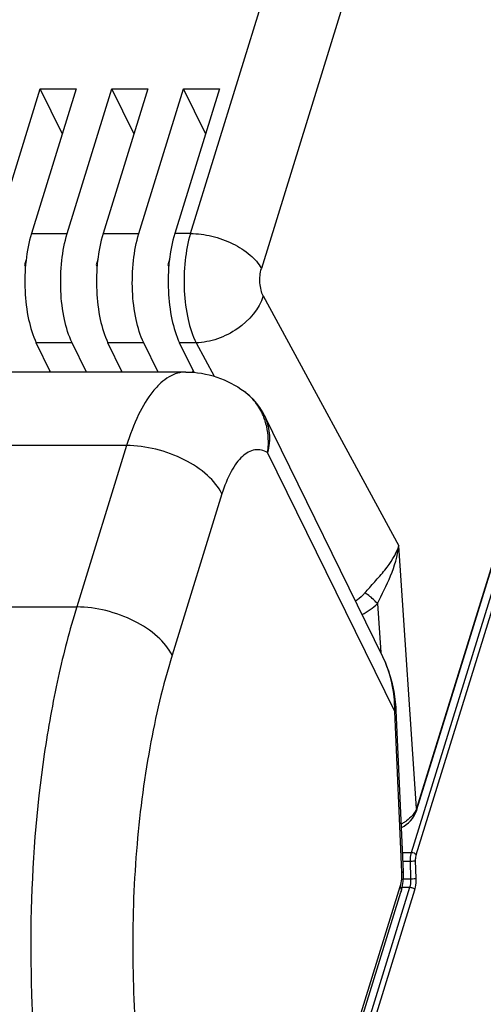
# Model space of a CAD drawing. Header units: millimetres. Extents: x 0 to 594, y 0 to 420.
# Tile 54 of 120: x 397 to 404, y 164 to 179. Entities that reach past the tile are written whole.
import ezdxf

# ---------------------------------------------------------------- set-up
doc = ezdxf.new("R2010")
doc.units = ezdxf.units.MM
doc.header["$LTSCALE"] = 32.67
doc.layers.get('0').update_dxf_attribs({"linetype": 'CONTINUOUS'})

msp = doc.modelspace()

# ---------------------------------------------------------------- linework, layer by layer
at = {"color": 9, "linetype": 'CONTINUOUS'}
for p, q in [((399.37298, 176.04531), (409.46716, 208.71009)), ((410.56055, 208.17012), (400.46637, 175.50535)), ((412.41996, 198.10314), (402.86181, 167.17381)), ((402.78254, 166.49424), (412.48103, 197.87858)), ((402.85657, 166.45597), (412.55506, 197.84031)), ((396.91907, 176.04531), (397.47171, 176.04531)), ((398.02435, 176.04531), (398.57698, 176.04531)), ((399.37298, 176.04531), (399.12962, 176.04531)), ((400.49494, 175.08388), (402.58736, 171.22669)), ((397.54728, 174.35939), (396.99464, 174.35939)), ((398.65255, 174.35939), (398.09992, 174.35939)), ((399.4582, 174.35939), (399.20519, 174.35939)), ((399.4582, 174.35939), (399.73867, 173.84235)), ((398.38764, 172.77342), (389.71125, 172.77342)), ((398.38764, 172.77342), (397.61787, 170.28244)), ((402.52318, 168.67008), (400.56329, 172.66383)), ((399.85897, 172.02748), (399.0892, 169.5365)), ((402.86181, 167.17381), (402.58736, 171.22669)), ((396.20662, 170.28244), (397.61787, 170.28244)), ((402.25602, 170.33409), (402.30693, 169.58226)), ((402.63439, 166.18897), (402.52318, 168.67008)), ((402.64469, 166.49424), (402.78254, 166.49424)), ((402.65063, 166.36177), (402.76696, 166.36177)), ((402.77452, 166.08843), (402.76696, 166.36177)), ((402.85346, 166.09431), (402.8459, 166.36765)), ((402.65667, 166.08843), (402.77452, 166.08843)), ((399.58862, 155.69951), (402.7581, 165.95594)), ((400.25899, 158.3608), (402.60984, 165.96818)), ((402.63948, 165.95594), (402.7581, 165.95594)), ((399.66265, 155.66124), (402.83213, 165.91768))]:
    msp.add_line(p, q, dxfattribs=at)
at = {"color": 7, "linetype": 'CONTINUOUS'}
for p, q in [((402.86454, 167.15479), (412.42264, 198.08396)), ((396.36644, 176.04531), (397.05633, 178.27779)), ((397.60896, 178.27779), (396.91907, 176.04531)), ((397.39542, 177.58678), (397.05633, 178.27779)), ((397.05633, 178.27779), (397.60896, 178.27779)), ((397.47171, 176.04531), (398.1616, 178.27779)), ((398.71424, 178.27779), (398.02435, 176.04531)), ((398.5007, 177.58678), (398.1616, 178.27779)), ((398.1616, 178.27779), (398.71424, 178.27779)), ((398.57698, 176.04531), (399.26687, 178.27779)), ((399.81951, 178.27779), (399.12962, 176.04531)), ((399.60597, 177.58678), (399.26687, 178.27779)), ((399.26687, 178.27779), (399.81951, 178.27779)), ((396.8374, 175.63886), (396.81364, 175.56198)), ((396.81364, 175.56198), (396.82718, 175.53235)), ((397.94267, 175.63886), (397.91891, 175.56198)), ((397.91891, 175.56198), (397.93245, 175.53235)), ((399.04794, 175.63886), (399.02418, 175.56198)), ((399.02418, 175.56198), (399.03773, 175.53235)), ((397.21587, 173.90859), (396.99464, 174.35939)), ((397.7685, 173.90859), (397.54728, 174.35939)), ((398.32114, 173.90859), (398.09992, 174.35939)), ((398.87378, 173.90859), (398.65255, 174.35939)), ((399.42939, 173.90252), (399.20519, 174.35939)), ((399.30277, 173.90859), (390.62637, 173.90859)), ((397.19754, 173.90859), (397.20462, 173.9315)), ((398.30281, 173.90859), (398.30989, 173.9315)), ((399.40693, 173.90485), (399.41517, 173.9315)), ((400.20063, 173.61019), (400.19929, 173.61116)), ((402.34092, 169.51301), (400.51289, 173.23814)), ((402.65777, 166.2024), (402.54656, 168.68342)), ((402.8646, 167.15497), (402.86454, 167.15479))]:
    msp.add_line(p, q, dxfattribs=at)
for points in [[(400.51307, 173.23777), (400.48419, 173.29243), (400.44258, 173.3595), (400.39604, 173.4229), (400.3447, 173.48249), (400.28889, 173.53789), (400.22893, 173.58878), (400.20075, 173.61009)], [(402.54657, 168.68342), (402.5436, 168.73582), (402.53179, 168.85869), (402.51365, 168.97819), (402.48955, 169.09413), (402.4598, 169.20617), (402.42475, 169.31381), (402.3847, 169.41687), (402.34094, 169.513)], [(402.62742, 166.87957), (402.63737, 166.88374), (402.66992, 166.90145), (402.70202, 166.92325), (402.73402, 166.94982), (402.76554, 166.98163), (402.79517, 167.01808), (402.82166, 167.05829), (402.84429, 167.10172), (402.86247, 167.14826), (402.86458, 167.15492)], [(400.24644, 158.20611), (400.25404, 158.22659), (400.26136, 158.24767), (400.26822, 158.2688), (402.62015, 165.8796)]]:
    msp.add_lwpolyline(points, dxfattribs=at)
at = {"color": 9, "linetype": 'CONTINUOUS'}
for centre, radius, start, end in [((399.60313, 172.85977), 0.96788, 17.772253, 22.541778), ((400.49312, 168.6917), 2.03018, 359.389649, 359.754539), ((402.45165, 167.34038), 0.43912, 293.234743, 300.114994), ((402.44493, 167.35208), 0.45262, 300.107328, 305.394615), ((401.86934, 166.15468), 0.76582, 356.708215, 2.566342)]:
    msp.add_arc(centre, radius, start, end, dxfattribs=at)
at = {"color": 7, "linetype": 'CONTINUOUS'}
for points, knots in [([(396.91907, 176.04531), (396.87727, 175.91003), (396.82291, 175.61575), (396.8094, 175.16751), (396.85973, 174.73856), (396.93943, 174.47191), (396.99464, 174.35939)], [0, 0, 0, 0, 0.24741929, 0.51933837, 0.78097861, 1, 1, 1, 1]), ([(397.54728, 174.35939), (397.49206, 174.47191), (397.41236, 174.73856), (397.36204, 175.16751), (397.37555, 175.61575), (397.4299, 175.91003), (397.47171, 176.04531)], [0, 0, 0, 0, 0.21902129, 0.48066148, 0.7525806, 1, 1, 1, 1]), ([(398.02435, 176.04531), (397.98254, 175.91003), (397.92818, 175.61575), (397.91468, 175.16751), (397.965, 174.73856), (398.0447, 174.47191), (398.09992, 174.35939)], [0, 0, 0, 0, 0.24741929, 0.51933837, 0.78097861, 1, 1, 1, 1]), ([(398.65255, 174.35939), (398.59734, 174.47191), (398.51764, 174.73856), (398.46731, 175.16751), (398.48082, 175.61575), (398.53518, 175.91003), (398.57698, 176.04531)], [0, 0, 0, 0, 0.21902129, 0.48066148, 0.7525806, 1, 1, 1, 1]), ([(399.12962, 176.04531), (399.08781, 175.91003), (399.03346, 175.61575), (399.01995, 175.16751), (399.07027, 174.73856), (399.14997, 174.47191), (399.20519, 174.35939)], [0, 0, 0, 0, 0.24741929, 0.51933837, 0.78097861, 1, 1, 1, 1]), ([(399.30276, 173.90859), (399.46363, 173.90859), (399.78464, 173.85514), (400.07156, 173.70405), (400.19932, 173.61114)], [0, 0, 0, 0, 0.50454713, 1, 1, 1, 1]), ([(402.62015, 165.8796), (402.62788, 165.90462), (402.65428, 166.01013), (402.66146, 166.12004), (402.65777, 166.2024)], [0, 0, 0, 0, 0.24107104, 1, 1, 1, 1])]:
    msp.add_open_spline(points, degree=3, knots=knots, dxfattribs=at)
at = {"color": 9, "linetype": 'CONTINUOUS'}
for points, knots in [([(399.37297, 176.04531), (399.33119, 175.91007), (399.27738, 175.61569), (399.26593, 175.16727), (399.31927, 174.73812), (399.40164, 174.47168), (399.4582, 174.35939)], [0, 0, 0, 0, 0.24714003, 0.51881206, 0.78047654, 1, 1, 1, 1]), ([(399.37298, 176.04531), (399.48399, 176.04531), (399.70965, 176.01556), (400.02413, 175.90265), (400.28901, 175.73527), (400.42334, 175.58474), (400.46638, 175.50539)], [0, 0, 0, 0, 0.26309498, 0.53373049, 0.78605338, 1, 1, 1, 1]), ([(400.49494, 175.08388), (400.4798, 175.11177), (400.45716, 175.17826), (400.43684, 175.32004), (400.44454, 175.43468), (400.46637, 175.50535)], [0, 0, 0, 0, 0.22146661, 0.48370158, 1, 1, 1, 1]), ([(400.49492, 175.08391), (400.43196, 174.88017), (400.19427, 174.60796), (399.79931, 174.40772), (399.57006, 174.36206), (399.4582, 174.35939)], [0, 0, 0, 0, 0.48228874, 0.74691465, 1, 1, 1, 1]), ([(399.30276, 173.90859), (399.2586, 173.90859), (399.16685, 173.89484), (399.03462, 173.8351), (398.9075, 173.73843), (398.73626, 173.55187), (398.54742, 173.22898), (398.43803, 172.93646), (398.38764, 172.77342)], [0, 0, 0, 0, 0.08590349, 0.17753564, 0.27940674, 0.39440391, 0.66811258, 1, 1, 1, 1]), ([(400.49706, 173.23081), (400.46581, 173.30606), (400.38386, 173.44841), (400.26568, 173.56272), (400.20062, 173.61018)], [0, 0, 0, 0, 0.50295659, 1, 1, 1, 1]), ([(400.51306, 173.23776), (400.55462, 173.15292), (400.60608, 172.95945), (400.58685, 172.7616), (400.56325, 172.6639)], [0, 0, 0, 0, 0.48451908, 1, 1, 1, 1]), ([(400.56325, 172.6639), (400.569, 172.70608), (400.58305, 172.8705), (400.56222, 173.0386), (400.52482, 173.15519)], [0, 0, 0, 0, 0.25793696, 1, 1, 1, 1]), ([(399.85897, 172.02748), (399.80566, 172.13611), (399.62929, 172.34406), (399.2737, 172.57526), (398.84681, 172.73192), (398.53911, 172.77342), (398.38764, 172.77342)], [0, 0, 0, 0, 0.21145985, 0.46335043, 0.73528815, 1, 1, 1, 1]), ([(400.56329, 172.66383), (400.53318, 172.68138), (400.46951, 172.70797), (400.32644, 172.71307), (400.18851, 172.63055), (400.07798, 172.5029), (399.95981, 172.31366), (399.89587, 172.14691), (399.85897, 172.02748)], [0, 0, 0, 0, 0.09630787, 0.1869696, 0.38630918, 0.51063436, 0.65452912, 1, 1, 1, 1]), ([(402.06248, 170.49827), (402.11242, 170.55616), (402.21709, 170.67241), (402.41681, 170.89585), (402.54276, 171.08927), (402.58736, 171.22669)], [0, 0, 0, 0, 0.25424385, 0.51956989, 1, 1, 1, 1]), ([(402.25602, 170.33409), (402.32565, 170.47624), (402.47449, 170.75799), (402.56635, 171.06778), (402.58736, 171.22669)], [0, 0, 0, 0, 0.49685036, 1, 1, 1, 1]), ([(402.06248, 170.49827), (402.05206, 170.48587), (402.00937, 170.43848), (401.95963, 170.39725), (401.91936, 170.3719)], [0, 0, 0, 0, 0.25397324, 1, 1, 1, 1]), ([(402.25603, 170.33411), (402.24173, 170.35107), (402.18425, 170.41335), (402.1176, 170.46848), (402.06249, 170.49828)], [0, 0, 0, 0, 0.26151172, 1, 1, 1, 1]), ([(397.61787, 170.28244), (397.50734, 169.92474), (397.31259, 169.17194), (397.02418, 167.56446), (396.86191, 165.44092), (396.9495, 163.30046), (397.17794, 161.64218), (397.34388, 160.85168), (397.44032, 160.47198)], [0, 0, 0, 0, 0.11327936, 0.23495411, 0.49380927, 0.75588245, 0.88146386, 1, 1, 1, 1]), ([(399.0892, 169.5365), (399.03589, 169.64513), (398.85952, 169.85308), (398.50393, 170.08428), (398.07704, 170.24094), (397.76934, 170.28244), (397.61787, 170.28244)], [0, 0, 0, 0, 0.21145985, 0.46335043, 0.73528815, 1, 1, 1, 1]), ([(399.0892, 169.5365), (398.94489, 169.06955), (398.71119, 168.07019), (398.51299, 166.50009), (398.45806, 164.85339), (398.54949, 163.21769), (398.78224, 161.67992), (399.09333, 160.50552), (399.4109, 159.68496), (399.66545, 159.16465), (399.94181, 158.72307), (400.15095, 158.46995), (400.25899, 158.3608)], [0, 0, 0, 0, 0.12644635, 0.26477536, 0.40886641, 0.55212374, 0.68801863, 0.81064031, 0.86549232, 0.91544096, 0.96026696, 1, 1, 1, 1]), ([(402.52328, 168.683), (402.52359, 168.75489), (402.50981, 169.03916), (402.43461, 169.32203), (402.34092, 169.51301)], [0, 0, 0, 0, 0.25259765, 1, 1, 1, 1]), ([(402.52318, 168.66999), (402.5292, 168.67177), (402.53706, 168.67409), (402.54668, 168.68049), (402.54656, 168.68342)], [0, 0, 0, 0, 0.68165786, 1, 1, 1, 1]), ([(402.86181, 167.17381), (402.85919, 167.16699), (402.84734, 167.13913), (402.83179, 167.1129), (402.81857, 167.09413)], [0, 0, 0, 0, 0.24134668, 1, 1, 1, 1]), ([(402.86181, 167.17381), (402.86275, 167.17207), (402.8654, 167.1662), (402.86588, 167.15925), (402.8646, 167.15497)], [0, 0, 0, 0, 0.30649862, 1, 1, 1, 1]), ([(402.81857, 167.09413), (402.81138, 167.08393), (402.7792, 167.0423), (402.73978, 167.00633), (402.70709, 166.98311)], [0, 0, 0, 0, 0.23741419, 1, 1, 1, 1]), ([(402.76696, 166.36177), (402.76657, 166.37352), (402.7668, 166.41806), (402.77285, 166.4629), (402.78254, 166.49424)], [0, 0, 0, 0, 0.26383307, 1, 1, 1, 1]), ([(402.78254, 166.49424), (402.79023, 166.49424), (402.81799, 166.4904), (402.84803, 166.47485), (402.85657, 166.45597)], [0, 0, 0, 0, 0.27082852, 1, 1, 1, 1]), ([(402.8459, 166.36765), (402.84568, 166.37549), (402.84599, 166.40519), (402.85011, 166.43507), (402.85657, 166.45597)], [0, 0, 0, 0, 0.26375196, 1, 1, 1, 1]), ([(402.76696, 166.36177), (402.78244, 166.36146), (402.80873, 166.36262), (402.83544, 166.36441), (402.8459, 166.36765)], [0, 0, 0, 0, 0.58574464, 1, 1, 1, 1]), ([(402.60984, 165.96818), (402.61313, 165.97882), (402.62555, 166.02547), (402.63176, 166.07365), (402.6339, 166.1107)], [0, 0, 0, 0, 0.23078248, 1, 1, 1, 1]), ([(402.63439, 166.18897), (402.64043, 166.19075), (402.64829, 166.19305), (402.65791, 166.19948), (402.65777, 166.2024)], [0, 0, 0, 0, 0.68284697, 1, 1, 1, 1]), ([(402.7581, 165.95594), (402.76111, 165.96569), (402.77189, 166.00902), (402.77528, 166.05403), (402.77452, 166.08843)], [0, 0, 0, 0, 0.22868746, 1, 1, 1, 1]), ([(402.77452, 166.08843), (402.79, 166.08812), (402.81629, 166.08928), (402.843, 166.09107), (402.85346, 166.09431)], [0, 0, 0, 0, 0.58574464, 1, 1, 1, 1]), ([(402.83213, 165.91768), (402.83614, 165.93067), (402.85045, 165.98845), (402.85473, 166.04848), (402.85346, 166.09431)], [0, 0, 0, 0, 0.22871286, 1, 1, 1, 1]), ([(402.60984, 165.96818), (402.61348, 165.96078), (402.62489, 165.93297), (402.62661, 165.9005), (402.62015, 165.8796)], [0, 0, 0, 0, 0.2737287, 1, 1, 1, 1]), ([(402.7581, 165.95595), (402.7658, 165.95595), (402.79355, 165.95211), (402.8236, 165.93656), (402.83213, 165.91768)], [0, 0, 0, 0, 0.27082851, 1, 1, 1, 1])]:
    msp.add_open_spline(points, degree=3, knots=knots, dxfattribs=at)
msp.add_open_spline([(402.01964, 170.16766), (402.10672, 170.20894), (402.18683, 170.26702), (402.25602, 170.33409)], degree=3, dxfattribs=at)

doc.saveas('drawing.dxf')
